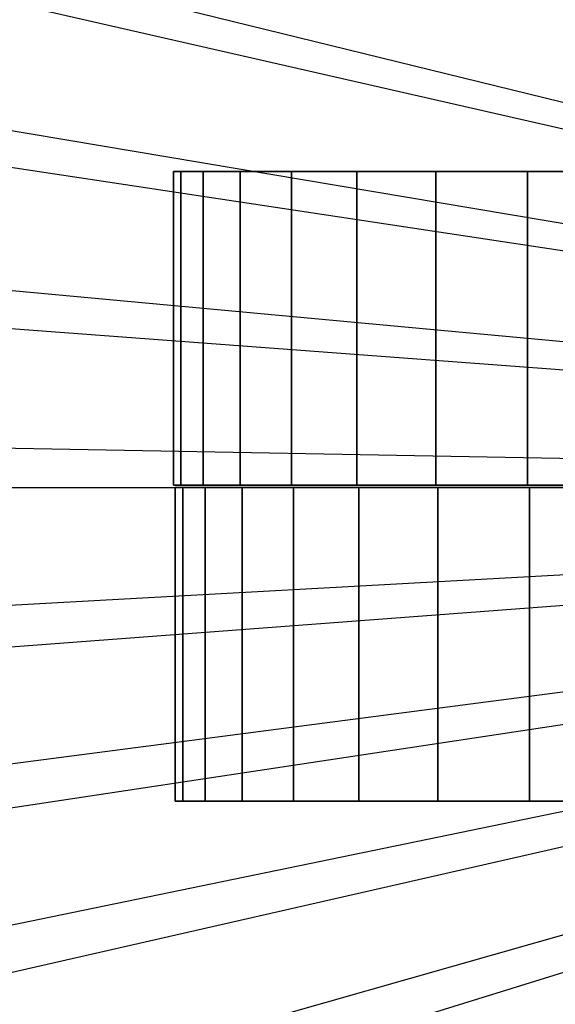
# Model space of a CAD drawing. Extents: x 0.1 to 20.1, y -10 to 10.
# Tile 5 of 127: x 4.7 to 6.1, y -1.3 to 1.2. Entities that reach past the tile are written whole.
import ezdxf

# ---------------------------------------------------------------- set-up
doc = ezdxf.new("R2010")
doc.units = 0
doc.header["$LTSCALE"] = 2.54
doc.layers.get('0').update_dxf_attribs({"linetype": 'CONTINUOUS'})

# ---------------------------------------------------------------- blocks, each defined once
blk = doc.blocks.new('DROPS_COLOR_E_STL')
at = {"color": 0}
for p, q in [((9.2258, 0.2141, 14.6961), (0.3872, 2.3794, 1.7)), ((9.2258, 0.2141, 14.6961), (0.3872, 2.3794, 1.7)), ((0.4459, 2.2035, 1.7), (9.2632, 0.191, 14.6161)), ((0.4459, 2.2035, 1.7), (9.2632, 0.191, 14.6161)), ((9.2124, 0.149, 14.6961), (0.238, 1.6555, 1.7)), ((9.2124, 0.149, 14.6961), (0.238, 1.6555, 1.7)), ((0.3083, 1.4759, 1.7), (9.2512, 0.1279, 14.6161)), ((0.3083, 1.4759, 1.7), (9.2512, 0.1279, 14.6161)), ((9.2038, 0.083, 14.6961), (0.1427, 0.9227, 1.7)), ((9.2038, 0.083, 14.6961), (0.1427, 0.9227, 1.7)), ((5.0952, 0.0062, 34.5688), (5.0952, 0.8062, 34.5688)), ((5.0952, 0.8062, 34.5688), (5.1142, 0.8062, 34.133)), ((5.1142, 0.8062, 45.0046), (5.0952, 0.8062, 44.5688)), ((5.0952, 0.8062, 44.5688), (5.0952, 0.0062, 44.5688)), ((5.0952, 0.8062, 34.5688), (5.1142, 0.8062, 34.133)), ((5.0952, 0.8062, 34.5688), (5.0952, 0.8062, 44.5688)), ((5.1142, 0.8062, 45.0046), (5.0952, 0.8062, 44.5688)), ((5.0952, 0.8062, 34.5688), (5.0952, 0.8062, 44.5688)), ((5.0952, 0.0062, 34.5688), (5.0952, 0.8062, 34.5688)), ((5.0952, 0.8062, 44.5688), (5.0952, 0.0062, 44.5688)), ((5.1142, 0.0062, 34.133), (5.1142, 0.8062, 34.133)), ((5.1142, 0.8062, 34.133), (5.1712, 0.8062, 33.7005)), ((5.1142, 0.0062, 34.133), (5.1142, 0.8062, 34.133)), ((5.1712, 0.8062, 45.437), (5.1142, 0.8062, 45.0046)), ((5.1142, 0.8062, 45.0046), (5.1142, 0.0062, 45.0046)), ((5.1142, 0.8062, 45.0046), (5.1142, 0.0062, 45.0046)), ((5.1142, 0.8062, 34.133), (5.1712, 0.8062, 33.7005)), ((5.1712, 0.8062, 45.437), (5.1142, 0.8062, 45.0046)), ((5.1712, 0.0062, 33.7005), (5.1712, 0.8062, 33.7005)), ((5.1712, 0.8062, 33.7005), (5.2656, 0.8062, 33.2747)), ((5.1712, 0.0062, 33.7005), (5.1712, 0.8062, 33.7005)), ((5.2656, 0.8062, 45.8629), (5.1712, 0.8062, 45.437)), ((5.1712, 0.8062, 45.437), (5.1712, 0.0062, 45.437)), ((5.1712, 0.8062, 45.437), (5.1712, 0.0062, 45.437)), ((5.1712, 0.8062, 33.7005), (5.2656, 0.8062, 33.2747)), ((5.2656, 0.8062, 45.8629), (5.1712, 0.8062, 45.437)), ((5.2656, 0.0062, 33.2747), (5.2656, 0.8062, 33.2747)), ((5.2656, 0.8062, 33.2747), (5.3967, 0.8062, 32.8587)), ((5.2656, 0.0062, 33.2747), (5.2656, 0.8062, 33.2747)), ((5.3967, 0.8062, 46.2789), (5.2656, 0.8062, 45.8629)), ((5.2656, 0.8062, 45.8629), (5.2656, 0.0062, 45.8629)), ((5.2656, 0.8062, 45.8629), (5.2656, 0.0062, 45.8629)), ((5.2656, 0.8062, 33.2747), (5.3967, 0.8062, 32.8587)), ((5.3967, 0.8062, 46.2789), (5.2656, 0.8062, 45.8629)), ((5.3967, 0.0062, 32.8587), (5.3967, 0.8062, 32.8587)), ((5.3967, 0.8062, 32.8587), (5.5637, 0.8062, 32.4557)), ((5.3967, 0.0062, 32.8587), (5.3967, 0.8062, 32.8587)), ((5.5637, 0.8062, 46.6819), (5.3967, 0.8062, 46.2789)), ((5.3967, 0.8062, 46.2789), (5.3967, 0.0062, 46.2789)), ((5.3967, 0.8062, 46.2789), (5.3967, 0.0062, 46.2789)), ((5.3967, 0.8062, 32.8587), (5.5637, 0.8062, 32.4557)), ((5.5637, 0.8062, 46.6819), (5.3967, 0.8062, 46.2789)), ((5.5637, 0.0062, 32.4557), (5.5637, 0.8062, 32.4557)), ((5.5637, 0.8062, 32.4557), (5.7651, 0.8062, 32.0688)), ((5.5637, 0.0062, 32.4557), (5.5637, 0.8062, 32.4557)), ((5.7651, 0.8062, 47.0688), (5.5637, 0.8062, 46.6819)), ((5.5637, 0.8062, 46.6819), (5.5637, 0.0062, 46.6819)), ((5.5637, 0.8062, 46.6819), (5.5637, 0.0062, 46.6819)), ((5.5637, 0.8062, 32.4557), (5.7651, 0.8062, 32.0688)), ((5.7651, 0.8062, 47.0688), (5.5637, 0.8062, 46.6819)), ((5.7651, 0.0062, 32.0688), (5.7651, 0.8062, 32.0688)), ((5.7651, 0.8062, 32.0688), (5.9994, 0.8062, 31.7009)), ((5.7651, 0.0062, 32.0688), (5.7651, 0.8062, 32.0688)), ((5.9994, 0.8062, 47.4367), (5.7651, 0.8062, 47.0688)), ((5.7651, 0.8062, 47.0688), (5.7651, 0.0062, 47.0688)), ((5.7651, 0.8062, 47.0688), (5.7651, 0.0062, 47.0688)), ((5.7651, 0.8062, 32.0688), (5.9994, 0.8062, 31.7009)), ((5.9994, 0.8062, 47.4367), (5.7651, 0.8062, 47.0688)), ((5.9994, 0.0062, 31.7009), (5.9994, 0.8062, 31.7009)), ((5.9994, 0.8062, 31.7009), (6.265, 0.8062, 31.3548)), ((5.9994, 0.0062, 31.7009), (5.9994, 0.8062, 31.7009)), ((6.265, 0.8062, 47.7827), (5.9994, 0.8062, 47.4367)), ((5.9994, 0.8062, 47.4367), (5.9994, 0.0062, 47.4367)), ((5.9994, 0.8062, 47.4367), (5.9994, 0.0062, 47.4367)), ((5.9994, 0.8062, 31.7009), (6.265, 0.8062, 31.3548)), ((6.265, 0.8062, 47.7827), (5.9994, 0.8062, 47.4367)), ((0.2254, 0.74, 1.7), (9.244, 0.0641, 14.6161)), ((0.2254, 0.74, 1.7), (9.244, 0.0641, 14.6161)), ((9.2002, 0.0166, 14.6961), (0.1017, 0.1848, 1.7)), ((9.2002, 0.0166, 14.6961), (0.1017, 0.1848, 1.7)), ((5.1142, 0.0062, 45.0046), (5.0952, 0.0062, 44.5688)), ((5.0952, 0.0062, 44.5688), (5.0952, 0.0062, 34.5688)), ((5.0952, 0.0062, 34.5688), (5.1142, 0.0062, 34.133)), ((5.0952, 0.0062, 34.5688), (5.1142, 0.0062, 34.133)), ((5.1142, 0.0062, 45.0046), (5.0952, 0.0062, 44.5688)), ((5.0952, 0.0062, 44.5688), (5.0952, 0.0062, 34.5688)), ((5.119, 0, 34.1323), (5.1, 0, 34.5681)), ((5.1, 0, 34.5681), (5.1, 0, 44.5681)), ((5.1, 0, 44.5681), (5.119, 0, 45.0039)), ((5.1, -0.8, 34.5681), (5.1, 0, 34.5681)), ((5.119, 0, 34.1323), (5.1, 0, 34.5681)), ((5.1, 0, 44.5681), (5.119, 0, 45.0039)), ((5.1, 0, 44.5681), (5.1, -0.8, 44.5681)), ((5.1, 0, 44.5681), (5.1, -0.8, 44.5681)), ((5.1, 0, 34.5681), (5.1, 0, 44.5681)), ((5.1, -0.8, 34.5681), (5.1, 0, 34.5681)), ((5.1712, 0.0062, 45.437), (5.1142, 0.0062, 45.0046)), ((5.1142, 0.0062, 34.133), (5.1712, 0.0062, 33.7005)), ((5.1142, 0.0062, 34.133), (5.1712, 0.0062, 33.7005)), ((5.1712, 0.0062, 45.437), (5.1142, 0.0062, 45.0046)), ((5.176, 0, 33.6999), (5.119, 0, 34.1323)), ((5.119, 0, 45.0039), (5.176, 0, 45.4363)), ((5.119, -0.8, 34.1323), (5.119, 0, 34.1323)), ((5.176, 0, 33.6999), (5.119, 0, 34.1323)), ((5.119, -0.8, 34.1323), (5.119, 0, 34.1323)), ((5.119, 0, 45.0039), (5.176, 0, 45.4363)), ((5.119, 0, 45.0039), (5.119, -0.8, 45.0039)), ((5.119, 0, 45.0039), (5.119, -0.8, 45.0039)), ((5.2656, 0.0062, 45.8629), (5.1712, 0.0062, 45.437)), ((5.1712, 0.0062, 33.7005), (5.2656, 0.0062, 33.2747)), ((5.1712, 0.0062, 33.7005), (5.2656, 0.0062, 33.2747)), ((5.2656, 0.0062, 45.8629), (5.1712, 0.0062, 45.437)), ((5.2704, 0, 33.274), (5.176, 0, 33.6999)), ((5.176, 0, 45.4363), (5.2704, 0, 45.8622)), ((5.176, -0.8, 33.6999), (5.176, 0, 33.6999)), ((5.2704, 0, 33.274), (5.176, 0, 33.6999)), ((5.176, -0.8, 33.6999), (5.176, 0, 33.6999)), ((5.176, 0, 45.4363), (5.2704, 0, 45.8622)), ((5.176, 0, 45.4363), (5.176, -0.8, 45.4363)), ((5.176, 0, 45.4363), (5.176, -0.8, 45.4363)), ((5.3967, 0.0062, 46.2789), (5.2656, 0.0062, 45.8629)), ((5.2656, 0.0062, 33.2747), (5.3967, 0.0062, 32.8587)), ((5.2656, 0.0062, 33.2747), (5.3967, 0.0062, 32.8587)), ((5.3967, 0.0062, 46.2789), (5.2656, 0.0062, 45.8629)), ((5.4015, 0, 32.858), (5.2704, 0, 33.274)), ((5.2704, 0, 45.8622), (5.4015, 0, 46.2782)), ((5.2704, -0.8, 33.274), (5.2704, 0, 33.274)), ((5.4015, 0, 32.858), (5.2704, 0, 33.274)), ((5.2704, -0.8, 33.274), (5.2704, 0, 33.274)), ((5.2704, 0, 45.8622), (5.4015, 0, 46.2782)), ((5.2704, 0, 45.8622), (5.2704, -0.8, 45.8622)), ((5.2704, 0, 45.8622), (5.2704, -0.8, 45.8622)), ((5.5637, 0.0062, 46.6819), (5.3967, 0.0062, 46.2789)), ((5.3967, 0.0062, 32.8587), (5.5637, 0.0062, 32.4557)), ((5.3967, 0.0062, 32.8587), (5.5637, 0.0062, 32.4557)), ((5.5637, 0.0062, 46.6819), (5.3967, 0.0062, 46.2789)), ((5.5685, 0, 32.455), (5.4015, 0, 32.858)), ((5.4015, 0, 46.2782), (5.5685, 0, 46.6812)), ((5.4015, -0.8, 32.858), (5.4015, 0, 32.858)), ((5.5685, 0, 32.455), (5.4015, 0, 32.858)), ((5.4015, -0.8, 32.858), (5.4015, 0, 32.858)), ((5.4015, 0, 46.2782), (5.5685, 0, 46.6812)), ((5.4015, 0, 46.2782), (5.4015, -0.8, 46.2782)), ((5.4015, 0, 46.2782), (5.4015, -0.8, 46.2782)), ((5.7651, 0.0062, 47.0688), (5.5637, 0.0062, 46.6819)), ((5.5637, 0.0062, 32.4557), (5.7651, 0.0062, 32.0688)), ((5.5637, 0.0062, 32.4557), (5.7651, 0.0062, 32.0688)), ((5.7651, 0.0062, 47.0688), (5.5637, 0.0062, 46.6819)), ((5.7699, 0, 32.0681), (5.5685, 0, 32.455)), ((5.5685, 0, 46.6812), (5.7699, 0, 47.0681)), ((5.5685, -0.8, 32.455), (5.5685, 0, 32.455)), ((5.7699, 0, 32.0681), (5.5685, 0, 32.455)), ((5.5685, -0.8, 32.455), (5.5685, 0, 32.455)), ((5.5685, 0, 46.6812), (5.7699, 0, 47.0681)), ((5.5685, 0, 46.6812), (5.5685, -0.8, 46.6812)), ((5.5685, 0, 46.6812), (5.5685, -0.8, 46.6812)), ((5.9994, 0.0062, 47.4367), (5.7651, 0.0062, 47.0688)), ((5.7651, 0.0062, 32.0688), (5.9994, 0.0062, 31.7009)), ((5.7651, 0.0062, 32.0688), (5.9994, 0.0062, 31.7009)), ((5.9994, 0.0062, 47.4367), (5.7651, 0.0062, 47.0688)), ((6.0042, 0, 31.7002), (5.7699, 0, 32.0681)), ((5.7699, 0, 47.0681), (6.0042, 0, 47.436)), ((5.7699, -0.8, 32.0681), (5.7699, 0, 32.0681)), ((6.0042, 0, 31.7002), (5.7699, 0, 32.0681)), ((5.7699, -0.8, 32.0681), (5.7699, 0, 32.0681)), ((5.7699, 0, 47.0681), (6.0042, 0, 47.436)), ((5.7699, 0, 47.0681), (5.7699, -0.8, 47.0681)), ((5.7699, 0, 47.0681), (5.7699, -0.8, 47.0681)), ((6.265, 0.0062, 47.7827), (5.9994, 0.0062, 47.4367)), ((5.9994, 0.0062, 31.7009), (6.265, 0.0062, 31.3548)), ((5.9994, 0.0062, 31.7009), (6.265, 0.0062, 31.3548)), ((6.265, 0.0062, 47.7827), (5.9994, 0.0062, 47.4367)), ((6.2698, 0, 31.3542), (6.0042, 0, 31.7002)), ((6.0042, 0, 47.436), (6.2698, 0, 47.782)), ((6.0042, -0.8, 31.7002), (6.0042, 0, 31.7002)), ((6.2698, 0, 31.3542), (6.0042, 0, 31.7002)), ((6.0042, -0.8, 31.7002), (6.0042, 0, 31.7002)), ((6.0042, 0, 47.436), (6.2698, 0, 47.782)), ((6.0042, 0, 47.436), (6.0042, -0.8, 47.436)), ((6.0042, 0, 47.436), (6.0042, -0.8, 47.436)), ((0.1977, 0, 1.7), (9.2416, 0, 14.6161)), ((0.1977, 0, 1.7), (9.2416, 0, 14.6161)), ((9.2014, -0.0499, 14.6961), (0.1154, -0.5541, 1.7)), ((9.2014, -0.0499, 14.6961), (0.1154, -0.5541, 1.7)), ((0.2254, -0.74, 1.7), (9.244, -0.0641, 14.6161)), ((0.2254, -0.74, 1.7), (9.244, -0.0641, 14.6161)), ((9.2075, -0.1161, 14.6961), (0.1836, -1.29, 1.7)), ((9.2075, -0.1161, 14.6961), (0.1836, -1.29, 1.7)), ((0.3083, -1.4759, 1.7), (9.2512, -0.1279, 14.6161)), ((0.3083, -1.4759, 1.7), (9.2512, -0.1279, 14.6161)), ((9.2185, -0.1817, 14.6961), (0.3059, -2.0188, 1.7)), ((9.2185, -0.1817, 14.6961), (0.3059, -2.0188, 1.7)), ((0.4459, -2.2035, 1.7), (9.2632, -0.191, 14.6161)), ((0.4459, -2.2035, 1.7), (9.2632, -0.191, 14.6161)), ((9.2344, -0.2463, 14.6961), (0.4817, -2.7366, 1.7)), ((9.2344, -0.2463, 14.6961), (0.4817, -2.7366, 1.7)), ((0.6376, -2.9188, 1.7), (9.2798, -0.253, 14.6161)), ((0.6376, -2.9188, 1.7), (9.2798, -0.253, 14.6161)), ((5.119, -0.8, 34.1323), (5.1, -0.8, 34.5681)), ((5.1, -0.8, 44.5681), (5.119, -0.8, 45.0039)), ((5.1, -0.8, 44.5681), (5.1, -0.8, 34.5681)), ((5.119, -0.8, 34.1323), (5.1, -0.8, 34.5681)), ((5.1, -0.8, 44.5681), (5.119, -0.8, 45.0039)), ((5.1, -0.8, 44.5681), (5.1, -0.8, 34.5681)), ((5.176, -0.8, 33.6999), (5.119, -0.8, 34.1323)), ((5.119, -0.8, 45.0039), (5.176, -0.8, 45.4363)), ((5.176, -0.8, 33.6999), (5.119, -0.8, 34.1323)), ((5.119, -0.8, 45.0039), (5.176, -0.8, 45.4363)), ((5.2704, -0.8, 33.274), (5.176, -0.8, 33.6999)), ((5.176, -0.8, 45.4363), (5.2704, -0.8, 45.8622)), ((5.2704, -0.8, 33.274), (5.176, -0.8, 33.6999)), ((5.176, -0.8, 45.4363), (5.2704, -0.8, 45.8622)), ((5.4015, -0.8, 32.858), (5.2704, -0.8, 33.274)), ((5.2704, -0.8, 45.8622), (5.4015, -0.8, 46.2782)), ((5.4015, -0.8, 32.858), (5.2704, -0.8, 33.274)), ((5.2704, -0.8, 45.8622), (5.4015, -0.8, 46.2782)), ((5.5685, -0.8, 32.455), (5.4015, -0.8, 32.858)), ((5.4015, -0.8, 46.2782), (5.5685, -0.8, 46.6812)), ((5.5685, -0.8, 32.455), (5.4015, -0.8, 32.858)), ((5.4015, -0.8, 46.2782), (5.5685, -0.8, 46.6812)), ((5.7699, -0.8, 32.0681), (5.5685, -0.8, 32.455)), ((5.5685, -0.8, 46.6812), (5.7699, -0.8, 47.0681)), ((5.7699, -0.8, 32.0681), (5.5685, -0.8, 32.455)), ((5.5685, -0.8, 46.6812), (5.7699, -0.8, 47.0681)), ((6.0042, -0.8, 31.7002), (5.7699, -0.8, 32.0681)), ((5.7699, -0.8, 47.0681), (6.0042, -0.8, 47.436)), ((6.0042, -0.8, 31.7002), (5.7699, -0.8, 32.0681)), ((5.7699, -0.8, 47.0681), (6.0042, -0.8, 47.436)), ((6.2698, -0.8, 31.3542), (6.0042, -0.8, 31.7002)), ((6.0042, -0.8, 47.436), (6.2698, -0.8, 47.782)), ((6.2698, -0.8, 31.3542), (6.0042, -0.8, 31.7002)), ((6.0042, -0.8, 47.436), (6.2698, -0.8, 47.782))]:
    blk.add_line(p, q, dxfattribs=at)

msp = doc.modelspace()

# ---------------------------------------------------------------- block references
at = {"color": 0}
msp.add_blockref('DROPS_COLOR_E_STL', (0, 0), dxfattribs=at)

doc.saveas('drawing.dxf')
